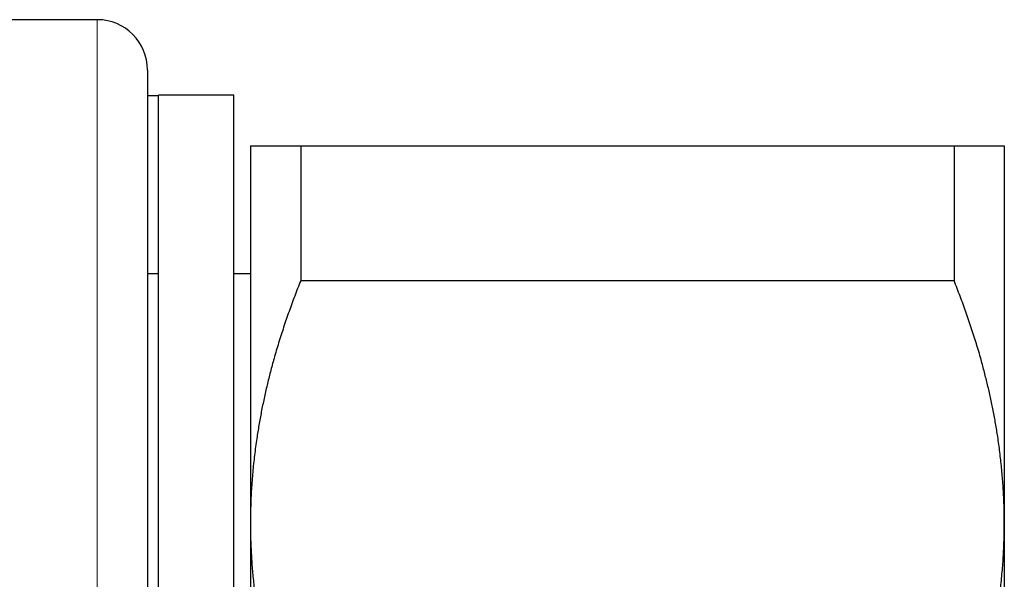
# Model space of a CAD drawing. Header units: millimetres. Extents: x 8 to 717, y 12 to 440.
# Tile 104 of 148: x 139 to 159, y 395 to 406. Entities that reach past the tile are written whole.
import ezdxf

# ---------------------------------------------------------------- set-up
doc = ezdxf.new("R2010")
doc.units = ezdxf.units.MM

msp = doc.modelspace()

# ---------------------------------------------------------------- linework, layer by layer
at = {"color": 7, "linetype": 'Continuous', "lineweight": 30}
for p, q in [((140.991, 405.68), (131.845, 405.68)), ((141.991, 404.68), (141.991, 371.68)), ((142.209, 404.169), (141.991, 404.169)), ((143.709, 404.18), (142.209, 404.18)), ((142.209, 375.194), (142.209, 404.18)), ((143.709, 375.194), (143.709, 404.18)), ((144.038, 403.169), (144.038, 395.669)), ((145.038, 403.169), (145.038, 400.491)), ((145.038, 403.169), (158.038, 403.169)), ((158.038, 403.169), (158.038, 400.491)), ((159.038, 403.169), (159.038, 395.669)), ((142.209, 400.627), (141.991, 400.627)), ((144.038, 400.627), (143.709, 400.627)), ((158.038, 400.491), (145.038, 400.491)), ((144.038, 395.669), (144.038, 380.669)), ((159.038, 395.669), (159.038, 380.669))]:
    msp.add_line(p, q, dxfattribs=at)
at = {"color": 252, "linetype": 'Continuous', "lineweight": 0}
msp.add_line((140.991, 370.68), (140.991, 405.68), dxfattribs=at)
at = {"color": 7, "linetype": 'Continuous', "lineweight": 30}
msp.add_arc((140.991, 404.68), 1, 0, 90, dxfattribs=at)
for points, knots in [([(144.038, 403.169), (144.039, 403.169), (144.039, 403.169), (144.047, 403.169), (144.064, 403.169), (144.09, 403.169), (144.124, 403.169), (144.165, 403.169), (144.209, 403.169), (144.257, 403.169), (144.31, 403.169), (144.369, 403.169), (144.431, 403.169), (144.505, 403.169), (144.592, 403.169), (144.693, 403.169), (144.801, 403.169), (144.916, 403.169), (144.997, 403.169), (145.038, 403.169)], [0, 0, 0, 0, 0.031424, 0.094899, 0.158401, 0.221913, 0.285416, 0.348893, 0.402256, 0.455625, 0.508989, 0.561409, 0.613834, 0.666254, 0.732989, 0.799742, 0.866504, 0.933261, 1, 1, 1, 1]), ([(158.038, 403.169), (158.087, 403.169), (158.184, 403.169), (158.319, 403.169), (158.443, 403.169), (158.545, 403.169), (158.627, 403.169), (158.692, 403.169), (158.752, 403.169), (158.807, 403.169), (158.855, 403.169), (158.902, 403.169), (158.946, 403.169), (158.983, 403.169), (159.011, 403.169), (159.03, 403.169), (159.038, 403.169), (159.038, 403.169), (159.038, 403.169)], [0, 0, 0, 0, 0.079536, 0.159092, 0.238644, 0.318175, 0.371508, 0.424845, 0.478178, 0.530957, 0.58374, 0.636519, 0.702911, 0.769333, 0.835765, 0.902185, 0.968576, 1, 1, 1, 1]), ([(145.038, 400.491), (144.998, 400.389), (144.918, 400.185), (144.805, 399.877), (144.698, 399.568), (144.599, 399.256), (144.511, 398.96), (144.435, 398.68), (144.369, 398.415), (144.309, 398.15), (144.254, 397.885), (144.206, 397.621), (144.16, 397.332), (144.118, 397.02), (144.082, 396.683), (144.057, 396.345), (144.041, 396.007), (144.039, 395.782), (144.038, 395.669)], [0, 0, 0, 0, 0.065617, 0.131252, 0.19689, 0.262521, 0.328134, 0.383158, 0.438187, 0.493212, 0.547625, 0.602042, 0.656455, 0.725142, 0.793864, 0.862595, 0.931314, 1, 1, 1, 1]), ([(159.038, 395.669), (159.038, 395.725), (159.037, 395.885), (159.03, 396.148), (159.012, 396.46), (158.986, 396.771), (158.951, 397.081), (158.911, 397.374), (158.866, 397.65), (158.818, 397.909), (158.765, 398.165), (158.707, 398.419), (158.644, 398.67), (158.57, 398.944), (158.484, 399.239), (158.383, 399.554), (158.275, 399.869), (158.161, 400.181), (158.079, 400.387), (158.038, 400.491)], [0, 0, 0, 0, 0.0340829, 0.0973908, 0.1607248, 0.2240686, 0.2874046, 0.350714, 0.403934, 0.4571588, 0.5103792, 0.5626641, 0.6149532, 0.6672386, 0.7337764, 0.8003325, 0.8668972, 0.9334582, 1, 1, 1, 1]), ([(144.038, 395.669), (144.039, 395.613), (144.039, 395.453), (144.047, 395.19), (144.065, 394.878), (144.091, 394.567), (144.125, 394.257), (144.166, 393.964), (144.211, 393.688), (144.259, 393.429), (144.312, 393.173), (144.37, 392.919), (144.433, 392.667), (144.507, 392.394), (144.593, 392.099), (144.694, 391.783), (144.802, 391.469), (144.916, 391.157), (144.998, 390.95), (145.038, 390.847)], [0, 0, 0, 0, 0.034083, 0.097391, 0.160725, 0.224069, 0.287405, 0.350714, 0.403934, 0.457159, 0.510379, 0.562664, 0.614953, 0.667239, 0.733776, 0.800332, 0.866897, 0.933458, 1, 1, 1, 1]), ([(158.038, 390.847), (158.079, 390.949), (158.159, 391.153), (158.272, 391.461), (158.379, 391.77), (158.478, 392.082), (158.566, 392.378), (158.642, 392.658), (158.708, 392.923), (158.768, 393.188), (158.823, 393.453), (158.871, 393.717), (158.917, 394.006), (158.959, 394.318), (158.994, 394.655), (159.02, 394.993), (159.035, 395.331), (159.037, 395.556), (159.038, 395.669)], [0, 0, 0, 0, 0.0656167, 0.1312516, 0.1968903, 0.2625206, 0.3281335, 0.3831583, 0.4381873, 0.4932116, 0.5476246, 0.6020424, 0.656455, 0.7251424, 0.7938638, 0.8625954, 0.9313145, 1, 1, 1, 1])]:
    msp.add_open_spline(points, degree=3, knots=knots, dxfattribs=at)

doc.saveas('drawing.dxf')
